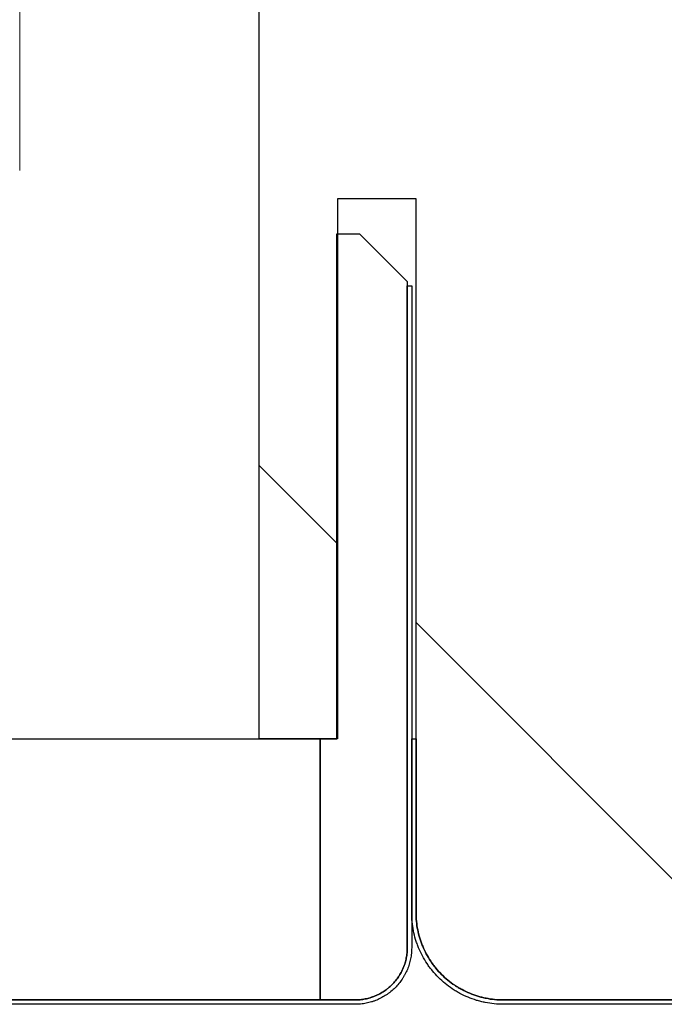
# Model space of a CAD drawing. Header units: millimetres. Extents: x -6500 to 4200, y 0 to 5940.
# Tile 87 of 157: x 319 to 356, y 1793 to 1849. Entities that reach past the tile are written whole.
import ezdxf

# ---------------------------------------------------------------- set-up
doc = ezdxf.new("R2010")
doc.units = ezdxf.units.MM
doc.layers.get('Defpoints').update_dxf_attribs({"color": 250})
doc.layers.add('1', color=250, linetype='Continuous')
doc.layers.add('153', color=250, linetype='Continuous')
doc.styles.add('Times New Roman', font='times.ttf')
doc.dimstyles.get("Standard").update_dxf_attribs({"dimtxt": 0.18, "dimasz": 0.18, "dimexe": 0.18, "dimexo": 0.0625, "dimgap": 0.09, "dimtad": 0, "dimtih": 1, "dimtoh": 1, "dimdec": 4, "dimzin": 0, "dimdsep": 46, "dimtxsty": 'Standard', "dimcen": 0.09, "dimadec": 0, "dimazin": 0, "dimtfac": 1, "dimtdec": 4, "dimtofl": 0, "dimtmove": 0, "dimatfit": 3, "dimfxl": 1, "dimtolj": 1, "dimtzin": 0, "dimarcsym": 0})

# ---------------------------------------------------------------- blocks, each defined once
blk = doc.blocks.new('_U2')
at = {"layer": '1', "linetype": 'Continuous', "lineweight": 13, "transparency": 16777216}
for p, q in [((319.271, 1840.504), (319.271, 2139.259)), ((1393.271, 1873.619), (1393.271, 2139.259)), ((369.271, 2114.259), (1343.271, 2114.259))]:
    blk.add_line(p, q, dxfattribs=at)
at = {"layer": '1', "linetype": 'Continuous', "lineweight": 70, "transparency": 16777216}
for points in [[(369.271, 2122.592), (369.271, 2105.925), (319.271, 2114.259)], [(1343.271, 2122.592), (1343.271, 2105.925), (1393.271, 2114.259)]]:
    blk.add_solid(points, dxfattribs=at)
at = {"layer": 'Defpoints', "color": 0, "linetype": 'Continuous', "lineweight": 70, "transparency": 16777216}
for p in [(1393.271, 2114.259), (1393.271, 1861.619), (319.271, 1828.504)]:
    blk.add_point(p, dxfattribs=at)
at = {"layer": '1', "linetype": 'Continuous', "lineweight": -3, "transparency": 16777216, "insert": (827.951, 2175.153), "char_height": 40, "attachment_point": 1, "style": 'Times New Roman'}
blk.add_mtext('\\A1;So', dxfattribs=at)

msp = doc.modelspace()

# ---------------------------------------------------------------- hatches: boundary and pattern name
at = {"layer": '153', "linetype": 'Continuous', "lineweight": -3}
h = msp.add_hatch(dxfattribs=at)
h.set_pattern_fill('ANSI31', color=256, scale=30, angle=59.97, style=0)
edge = h.paths.add_edge_path(flags=0)
edge.add_line((393.271, 1887.869), (393.271, 1830.619))
edge.add_line((393.021, 1830.619), (393.021, 1887.869))
edge = h.paths.add_edge_path(flags=0)
edge.add_spline(control_points=[(388.021, 1893.119), (388.195, 1893.119), (388.366, 1893.111), (388.707, 1893.077), (389.045, 1893.027), (389.378, 1892.944), (389.584, 1892.881), (389.625, 1892.868), (389.707, 1892.841), (389.748, 1892.827), (389.87, 1892.784), (389.951, 1892.753), (390.189, 1892.654), (390.499, 1892.507), (390.792, 1892.332), (391.006, 1892.189), (391.076, 1892.14), (391.18, 1892.063), (391.215, 1892.037), (391.283, 1891.983), (391.317, 1891.956), (391.484, 1891.819), (391.611, 1891.704), (391.853, 1891.462), (392.083, 1891.209), (392.288, 1890.934), (392.408, 1890.754), (392.431, 1890.718), (392.478, 1890.645), (392.5, 1890.608), (392.567, 1890.497), (392.61, 1890.422), (392.731, 1890.195), (392.878, 1889.886), (392.993, 1889.564), (393.068, 1889.318), (393.091, 1889.235), (393.133, 1889.067), (393.153, 1888.983), (393.203, 1888.728), (393.254, 1888.387), (393.271, 1888.043), (393.271, 1887.869)], knot_values=[0, 0, 0, 0, 0.0625, 0.0625, 0.125, 0.1875, 0.1875, 0.203125, 0.203125, 0.21875, 0.21875, 0.25, 0.25, 0.3125, 0.375, 0.375, 0.40625, 0.40625, 0.421875, 0.421875, 0.4375, 0.4375, 0.5, 0.5, 0.5625, 0.625, 0.625, 0.640625, 0.640625, 0.65625, 0.65625, 0.6875, 0.6875, 0.75, 0.8125, 0.8125, 0.84375, 0.84375, 0.875, 0.875, 0.9375, 1, 1, 1, 1], degree=3, periodic=0)
edge.add_line((333.021, 1893.119), (388.021, 1893.119))
edge.add_line((388.021, 1892.869), (333.021, 1892.869))
edge.add_spline(control_points=[(393.021, 1887.869), (393.021, 1888.034), (393.005, 1888.363), (392.957, 1888.687), (392.908, 1888.93), (392.89, 1889.01), (392.85, 1889.17), (392.828, 1889.249), (392.756, 1889.483), (392.646, 1889.79), (392.507, 1890.084), (392.391, 1890.301), (392.351, 1890.372), (392.287, 1890.478), (392.265, 1890.513), (392.221, 1890.583), (392.199, 1890.617), (392.085, 1890.788), (391.89, 1891.05), (391.671, 1891.291), (391.44, 1891.521), (391.319, 1891.631), (391.16, 1891.762), (391.127, 1891.788), (391.063, 1891.838), (391.03, 1891.863), (390.931, 1891.936), (390.864, 1891.983), (390.66, 1892.119), (390.381, 1892.286), (390.086, 1892.426), (389.859, 1892.52), (389.782, 1892.55), (389.666, 1892.591), (389.627, 1892.605), (389.549, 1892.63), (389.51, 1892.643), (389.313, 1892.702), (388.997, 1892.781), (388.675, 1892.829), (388.35, 1892.861), (388.186, 1892.869), (388.021, 1892.869)], knot_values=[0, 0, 0, 0, 0.0625, 0.125, 0.125, 0.15625, 0.15625, 0.1875, 0.1875, 0.25, 0.3125, 0.3125, 0.34375, 0.34375, 0.359375, 0.359375, 0.375, 0.375, 0.4375, 0.5, 0.5, 0.5625, 0.5625, 0.578125, 0.578125, 0.59375, 0.59375, 0.625, 0.625, 0.6875, 0.75, 0.75, 0.78125, 0.78125, 0.796875, 0.796875, 0.8125, 0.8125, 0.875, 0.9375, 0.9375, 1, 1, 1, 1], degree=3, periodic=0)
h = msp.add_hatch(dxfattribs=at)
h.set_pattern_fill('ANSI31', color=256, scale=30, angle=29.985, style=0)
edge = h.paths.add_edge_path(flags=0)
edge.add_line((393.271, 1887.869), (393.271, 1830.619))
edge.add_line((393.021, 1830.619), (393.021, 1887.869))
edge = h.paths.add_edge_path(flags=0)
edge.add_spline(control_points=[(388.021, 1893.119), (388.195, 1893.119), (388.366, 1893.111), (388.707, 1893.077), (389.045, 1893.027), (389.378, 1892.944), (389.584, 1892.881), (389.625, 1892.868), (389.707, 1892.841), (389.748, 1892.827), (389.87, 1892.784), (389.951, 1892.753), (390.189, 1892.654), (390.499, 1892.507), (390.792, 1892.332), (391.006, 1892.189), (391.076, 1892.14), (391.18, 1892.063), (391.215, 1892.037), (391.283, 1891.983), (391.317, 1891.956), (391.484, 1891.819), (391.611, 1891.704), (391.853, 1891.462), (392.083, 1891.209), (392.288, 1890.934), (392.408, 1890.754), (392.431, 1890.718), (392.478, 1890.645), (392.5, 1890.608), (392.567, 1890.497), (392.61, 1890.422), (392.731, 1890.195), (392.878, 1889.886), (392.993, 1889.564), (393.068, 1889.318), (393.091, 1889.235), (393.133, 1889.067), (393.153, 1888.983), (393.203, 1888.728), (393.254, 1888.387), (393.271, 1888.043), (393.271, 1887.869)], knot_values=[0, 0, 0, 0, 0.0625, 0.0625, 0.125, 0.1875, 0.1875, 0.203125, 0.203125, 0.21875, 0.21875, 0.25, 0.25, 0.3125, 0.375, 0.375, 0.40625, 0.40625, 0.421875, 0.421875, 0.4375, 0.4375, 0.5, 0.5, 0.5625, 0.625, 0.625, 0.640625, 0.640625, 0.65625, 0.65625, 0.6875, 0.6875, 0.75, 0.8125, 0.8125, 0.84375, 0.84375, 0.875, 0.875, 0.9375, 1, 1, 1, 1], degree=3, periodic=0)
edge.add_line((333.021, 1893.119), (388.021, 1893.119))
edge.add_line((388.021, 1892.869), (333.021, 1892.869))
edge.add_spline(control_points=[(393.021, 1887.869), (393.021, 1888.034), (393.005, 1888.363), (392.957, 1888.687), (392.908, 1888.93), (392.89, 1889.01), (392.85, 1889.17), (392.828, 1889.249), (392.756, 1889.483), (392.646, 1889.79), (392.507, 1890.084), (392.391, 1890.301), (392.351, 1890.372), (392.287, 1890.478), (392.265, 1890.513), (392.221, 1890.583), (392.199, 1890.617), (392.085, 1890.788), (391.89, 1891.05), (391.671, 1891.291), (391.44, 1891.521), (391.319, 1891.631), (391.16, 1891.762), (391.127, 1891.788), (391.063, 1891.838), (391.03, 1891.863), (390.931, 1891.936), (390.864, 1891.983), (390.66, 1892.119), (390.381, 1892.286), (390.086, 1892.426), (389.859, 1892.52), (389.782, 1892.55), (389.666, 1892.591), (389.627, 1892.605), (389.549, 1892.63), (389.51, 1892.643), (389.313, 1892.702), (388.997, 1892.781), (388.675, 1892.829), (388.35, 1892.861), (388.186, 1892.869), (388.021, 1892.869)], knot_values=[0, 0, 0, 0, 0.0625, 0.125, 0.125, 0.15625, 0.15625, 0.1875, 0.1875, 0.25, 0.3125, 0.3125, 0.34375, 0.34375, 0.359375, 0.359375, 0.375, 0.375, 0.4375, 0.5, 0.5, 0.5625, 0.5625, 0.578125, 0.578125, 0.59375, 0.59375, 0.625, 0.625, 0.6875, 0.75, 0.75, 0.78125, 0.78125, 0.796875, 0.796875, 0.8125, 0.8125, 0.875, 0.9375, 0.9375, 1, 1, 1, 1], degree=3, periodic=0)
h = msp.add_hatch(dxfattribs=at)
h.set_pattern_fill('ANSI31', color=256, scale=30, angle=89.954, style=0)
edge = h.paths.add_edge_path(flags=0)
edge.add_line((333.021, 1892.869), (388.021, 1892.869))
edge.add_spline(control_points=[(388.021, 1892.869), (388.186, 1892.869), (388.515, 1892.853), (388.839, 1892.805), (389.082, 1892.756), (389.162, 1892.738), (389.322, 1892.698), (389.401, 1892.676), (389.635, 1892.604), (389.942, 1892.494), (390.236, 1892.355), (390.453, 1892.239), (390.524, 1892.199), (390.63, 1892.135), (390.665, 1892.113), (390.735, 1892.069), (390.769, 1892.047), (390.94, 1891.932), (391.202, 1891.738), (391.443, 1891.519), (391.673, 1891.288), (391.783, 1891.167), (391.914, 1891.008), (391.94, 1890.975), (391.99, 1890.91), (392.015, 1890.878), (392.088, 1890.779), (392.135, 1890.712), (392.271, 1890.508), (392.439, 1890.229), (392.578, 1889.934), (392.672, 1889.707), (392.702, 1889.63), (392.743, 1889.514), (392.757, 1889.475), (392.782, 1889.397), (392.795, 1889.358), (392.854, 1889.161), (392.933, 1888.845), (392.981, 1888.523), (393.013, 1888.198), (393.021, 1888.034), (393.021, 1887.869)], knot_values=[0, 0, 0, 0, 0.0625, 0.125, 0.125, 0.15625, 0.15625, 0.1875, 0.1875, 0.25, 0.3125, 0.3125, 0.34375, 0.34375, 0.359375, 0.359375, 0.375, 0.375, 0.4375, 0.5, 0.5, 0.5625, 0.5625, 0.578125, 0.578125, 0.59375, 0.59375, 0.625, 0.625, 0.6875, 0.75, 0.75, 0.78125, 0.78125, 0.796875, 0.796875, 0.8125, 0.8125, 0.875, 0.9375, 0.9375, 1, 1, 1, 1], degree=3, periodic=0)
edge.add_line((393.021, 1887.869), (393.021, 1830.619))
edge.add_line((393.021, 1830.619), (389.271, 1830.619))
edge.add_line((389.271, 1830.619), (389.271, 1838.619))
edge.add_line((389.271, 1838.619), (385.271, 1838.619))
edge.add_line((385.271, 1838.619), (385.271, 1830.619))
edge.add_line((385.271, 1830.619), (381.271, 1830.619))
edge.add_line((381.271, 1830.619), (381.271, 1828.869))
edge.add_line((381.021, 1828.869), (381.021, 1797.869))
edge.add_spline(control_points=[(381.021, 1797.869), (381.021, 1797.704), (381.005, 1797.376), (380.957, 1797.051), (380.908, 1796.809), (380.89, 1796.728), (380.85, 1796.569), (380.828, 1796.49), (380.756, 1796.255), (380.646, 1795.949), (380.507, 1795.654), (380.391, 1795.438), (380.351, 1795.367), (380.287, 1795.261), (380.265, 1795.226), (380.221, 1795.156), (380.199, 1795.121), (380.085, 1794.951), (379.89, 1794.689), (379.671, 1794.448), (379.44, 1794.217), (379.319, 1794.107), (379.16, 1793.977), (379.127, 1793.951), (379.063, 1793.9), (379.03, 1793.875), (378.931, 1793.802), (378.864, 1793.755), (378.66, 1793.619), (378.381, 1793.452), (378.086, 1793.313), (377.859, 1793.218), (377.782, 1793.189), (377.666, 1793.147), (377.627, 1793.134), (377.549, 1793.108), (377.51, 1793.096), (377.313, 1793.036), (376.997, 1792.957), (376.675, 1792.909), (376.35, 1792.877), (376.186, 1792.869), (376.021, 1792.869)], knot_values=[0, 0, 0, 0, 0.0625, 0.125, 0.125, 0.15625, 0.15625, 0.1875, 0.1875, 0.25, 0.3125, 0.3125, 0.34375, 0.34375, 0.359375, 0.359375, 0.375, 0.375, 0.4375, 0.5, 0.5, 0.5625, 0.5625, 0.578125, 0.578125, 0.59375, 0.59375, 0.625, 0.625, 0.6875, 0.75, 0.75, 0.78125, 0.78125, 0.796875, 0.796875, 0.8125, 0.8125, 0.875, 0.9375, 0.9375, 1, 1, 1, 1], degree=3, periodic=0)
edge.add_line((376.021, 1792.869), (347.021, 1792.869))
edge.add_spline(control_points=[(347.021, 1792.869), (346.856, 1792.869), (346.528, 1792.886), (346.203, 1792.934), (345.961, 1792.982), (345.88, 1793), (345.721, 1793.041), (345.642, 1793.063), (345.407, 1793.134), (345.101, 1793.244), (344.806, 1793.384), (344.59, 1793.499), (344.519, 1793.54), (344.413, 1793.603), (344.378, 1793.625), (344.308, 1793.669), (344.273, 1793.692), (344.103, 1793.806), (343.841, 1794.001), (343.6, 1794.22), (343.369, 1794.45), (343.259, 1794.572), (343.129, 1794.731), (343.103, 1794.763), (343.052, 1794.828), (343.027, 1794.861), (342.954, 1794.96), (342.907, 1795.027), (342.771, 1795.23), (342.604, 1795.51), (342.465, 1795.805), (342.371, 1796.032), (342.341, 1796.108), (342.299, 1796.225), (342.286, 1796.264), (342.26, 1796.342), (342.248, 1796.381), (342.188, 1796.577), (342.109, 1796.894), (342.061, 1797.216), (342.029, 1797.54), (342.021, 1797.704), (342.021, 1797.869)], knot_values=[0, 0, 0, 0, 0.0625, 0.125, 0.125, 0.15625, 0.15625, 0.1875, 0.1875, 0.25, 0.3125, 0.3125, 0.34375, 0.34375, 0.359375, 0.359375, 0.375, 0.375, 0.4375, 0.5, 0.5, 0.5625, 0.5625, 0.578125, 0.578125, 0.59375, 0.59375, 0.625, 0.625, 0.6875, 0.75, 0.75, 0.78125, 0.78125, 0.796875, 0.796875, 0.8125, 0.8125, 0.875, 0.9375, 0.9375, 1, 1, 1, 1], degree=3, periodic=0)
edge.add_line((342.021, 1797.869), (342.021, 1838.869))
edge.add_line((342.021, 1838.869), (337.521, 1838.869))
edge.add_line((337.521, 1838.869), (337.521, 1807.869))
edge.add_line((337.521, 1807.869), (333.021, 1807.869))
edge.add_line((333.021, 1807.869), (333.021, 1892.869))
h = msp.add_hatch(dxfattribs=at)
h.set_pattern_fill('ANSI31', color=256, scale=30, angle=59.97, style=0)
edge = h.paths.add_edge_path(flags=0)
edge.add_line((341.521, 1795.869), (341.521, 1833.869))
edge.add_line((341.771, 1833.869), (341.771, 1795.869))
edge = h.paths.add_edge_path(flags=0)
edge.add_spline(control_points=[(338.521, 1792.869), (338.62, 1792.869), (338.719, 1792.874), (338.913, 1792.893), (339.107, 1792.922), (339.297, 1792.969), (339.414, 1793.005), (339.438, 1793.013), (339.485, 1793.028), (339.508, 1793.036), (339.578, 1793.061), (339.624, 1793.079), (339.76, 1793.135), (339.937, 1793.219), (340.105, 1793.319), (340.227, 1793.401), (340.287, 1793.443), (340.346, 1793.488), (340.385, 1793.518), (340.404, 1793.534), (340.5, 1793.612), (340.645, 1793.744), (340.842, 1793.961), (340.959, 1794.118), (341.028, 1794.221), (341.041, 1794.241), (341.068, 1794.283), (341.081, 1794.304), (341.119, 1794.368), (341.143, 1794.41), (341.213, 1794.54), (341.296, 1794.717), (341.362, 1794.901), (341.405, 1795.042), (341.418, 1795.089), (341.443, 1795.185), (341.453, 1795.233), (341.482, 1795.378), (341.511, 1795.573), (341.521, 1795.77), (341.521, 1795.869)], knot_values=[0, 0, 0, 0, 0.0625, 0.0625, 0.125, 0.1875, 0.1875, 0.203125, 0.203125, 0.21875, 0.21875, 0.25, 0.25, 0.3125, 0.375, 0.375, 0.40625, 0.421875, 0.421875, 0.4375, 0.4375, 0.5, 0.5625, 0.625, 0.625, 0.640625, 0.640625, 0.65625, 0.65625, 0.6875, 0.6875, 0.75, 0.8125, 0.8125, 0.84375, 0.84375, 0.875, 0.875, 0.9375, 1, 1, 1, 1], degree=3, periodic=0)
edge.add_line((264.521, 1792.869), (338.521, 1792.869))
edge.add_spline(control_points=[(261.521, 1795.869), (261.521, 1795.77), (261.526, 1795.672), (261.545, 1795.477), (261.574, 1795.284), (261.621, 1795.094), (261.657, 1794.976), (261.665, 1794.953), (261.68, 1794.906), (261.688, 1794.882), (261.713, 1794.813), (261.731, 1794.767), (261.787, 1794.63), (261.871, 1794.454), (261.971, 1794.286), (262.053, 1794.164), (262.095, 1794.103), (262.14, 1794.044), (262.17, 1794.006), (262.186, 1793.986), (262.264, 1793.891), (262.396, 1793.745), (262.613, 1793.548), (262.77, 1793.431), (262.873, 1793.363), (262.893, 1793.349), (262.935, 1793.323), (262.956, 1793.31), (263.02, 1793.272), (263.062, 1793.247), (263.192, 1793.178), (263.369, 1793.094), (263.553, 1793.028), (263.694, 1792.985), (263.741, 1792.972), (263.837, 1792.948), (263.885, 1792.937), (264.03, 1792.908), (264.225, 1792.879), (264.422, 1792.869), (264.521, 1792.869)], knot_values=[0, 0, 0, 0, 0.0625, 0.0625, 0.125, 0.1875, 0.1875, 0.203125, 0.203125, 0.21875, 0.21875, 0.25, 0.25, 0.3125, 0.375, 0.375, 0.40625, 0.421875, 0.421875, 0.4375, 0.4375, 0.5, 0.5625, 0.625, 0.625, 0.640625, 0.640625, 0.65625, 0.65625, 0.6875, 0.6875, 0.75, 0.8125, 0.8125, 0.84375, 0.84375, 0.875, 0.875, 0.9375, 1, 1, 1, 1], degree=3, periodic=0)
edge.add_line((261.521, 1811.619), (261.521, 1795.869))
edge.add_line((261.271, 1795.869), (261.271, 1811.619))
edge.add_spline(control_points=[(264.521, 1792.619), (264.414, 1792.619), (264.201, 1792.63), (263.989, 1792.661), (263.832, 1792.693), (263.78, 1792.705), (263.676, 1792.731), (263.625, 1792.745), (263.472, 1792.791), (263.273, 1792.863), (263.081, 1792.954), (262.941, 1793.029), (262.894, 1793.055), (262.826, 1793.096), (262.803, 1793.111), (262.758, 1793.139), (262.735, 1793.154), (262.624, 1793.228), (262.454, 1793.355), (262.219, 1793.568), (262.076, 1793.726), (261.991, 1793.829), (261.974, 1793.85), (261.941, 1793.892), (261.893, 1793.956), (261.847, 1794.022), (261.759, 1794.154), (261.65, 1794.336), (261.559, 1794.527), (261.498, 1794.675), (261.479, 1794.725), (261.452, 1794.8), (261.443, 1794.826), (261.427, 1794.876), (261.418, 1794.902), (261.38, 1795.029), (261.328, 1795.235), (261.297, 1795.445), (261.277, 1795.656), (261.271, 1795.762), (261.271, 1795.869)], knot_values=[0, 0, 0, 0, 0.0625, 0.125, 0.125, 0.15625, 0.15625, 0.1875, 0.1875, 0.25, 0.3125, 0.3125, 0.34375, 0.34375, 0.359375, 0.359375, 0.375, 0.375, 0.4375, 0.5, 0.5625, 0.5625, 0.578125, 0.578125, 0.59375, 0.625, 0.625, 0.6875, 0.75, 0.75, 0.78125, 0.78125, 0.796875, 0.796875, 0.8125, 0.8125, 0.875, 0.9375, 0.9375, 1, 1, 1, 1], degree=3, periodic=0)
edge.add_line((338.521, 1792.619), (264.521, 1792.619))
edge.add_spline(control_points=[(341.771, 1795.869), (341.771, 1795.762), (341.761, 1795.549), (341.729, 1795.337), (341.698, 1795.18), (341.686, 1795.128), (341.66, 1795.024), (341.646, 1794.973), (341.599, 1794.82), (341.528, 1794.621), (341.437, 1794.429), (341.362, 1794.289), (341.335, 1794.242), (341.294, 1794.174), (341.28, 1794.151), (341.251, 1794.106), (341.237, 1794.083), (341.162, 1793.972), (341.036, 1793.802), (340.822, 1793.567), (340.665, 1793.424), (340.561, 1793.339), (340.54, 1793.322), (340.498, 1793.289), (340.434, 1793.241), (340.369, 1793.195), (340.237, 1793.107), (340.055, 1792.998), (339.863, 1792.907), (339.716, 1792.846), (339.666, 1792.827), (339.59, 1792.8), (339.565, 1792.791), (339.514, 1792.774), (339.489, 1792.766), (339.361, 1792.728), (339.155, 1792.676), (338.946, 1792.645), (338.735, 1792.625), (338.629, 1792.619), (338.521, 1792.619)], knot_values=[0, 0, 0, 0, 0.0625, 0.125, 0.125, 0.15625, 0.15625, 0.1875, 0.1875, 0.25, 0.3125, 0.3125, 0.34375, 0.34375, 0.359375, 0.359375, 0.375, 0.375, 0.4375, 0.5, 0.5625, 0.5625, 0.578125, 0.578125, 0.59375, 0.625, 0.625, 0.6875, 0.75, 0.75, 0.78125, 0.78125, 0.796875, 0.796875, 0.8125, 0.8125, 0.875, 0.9375, 0.9375, 1, 1, 1, 1], degree=3, periodic=0)
h = msp.add_hatch(dxfattribs=at)
h.set_pattern_fill('ANSI31', color=256, scale=30, angle=29.985, style=0)
edge = h.paths.add_edge_path(flags=0)
edge.add_line((341.521, 1795.869), (341.521, 1833.869))
edge.add_line((341.771, 1833.869), (341.771, 1795.869))
edge = h.paths.add_edge_path(flags=0)
edge.add_spline(control_points=[(338.521, 1792.869), (338.62, 1792.869), (338.719, 1792.874), (338.913, 1792.893), (339.107, 1792.922), (339.297, 1792.969), (339.414, 1793.005), (339.438, 1793.013), (339.485, 1793.028), (339.508, 1793.036), (339.578, 1793.061), (339.624, 1793.079), (339.76, 1793.135), (339.937, 1793.219), (340.105, 1793.319), (340.227, 1793.401), (340.287, 1793.443), (340.346, 1793.488), (340.385, 1793.518), (340.404, 1793.534), (340.5, 1793.612), (340.645, 1793.744), (340.842, 1793.961), (340.959, 1794.118), (341.028, 1794.221), (341.041, 1794.241), (341.068, 1794.283), (341.081, 1794.304), (341.119, 1794.368), (341.143, 1794.41), (341.213, 1794.54), (341.296, 1794.717), (341.362, 1794.901), (341.405, 1795.042), (341.418, 1795.089), (341.443, 1795.185), (341.453, 1795.233), (341.482, 1795.378), (341.511, 1795.573), (341.521, 1795.77), (341.521, 1795.869)], knot_values=[0, 0, 0, 0, 0.0625, 0.0625, 0.125, 0.1875, 0.1875, 0.203125, 0.203125, 0.21875, 0.21875, 0.25, 0.25, 0.3125, 0.375, 0.375, 0.40625, 0.421875, 0.421875, 0.4375, 0.4375, 0.5, 0.5625, 0.625, 0.625, 0.640625, 0.640625, 0.65625, 0.65625, 0.6875, 0.6875, 0.75, 0.8125, 0.8125, 0.84375, 0.84375, 0.875, 0.875, 0.9375, 1, 1, 1, 1], degree=3, periodic=0)
edge.add_line((264.521, 1792.869), (338.521, 1792.869))
edge.add_spline(control_points=[(261.521, 1795.869), (261.521, 1795.77), (261.526, 1795.672), (261.545, 1795.477), (261.574, 1795.284), (261.621, 1795.094), (261.657, 1794.976), (261.665, 1794.953), (261.68, 1794.906), (261.688, 1794.882), (261.713, 1794.813), (261.731, 1794.767), (261.787, 1794.63), (261.871, 1794.454), (261.971, 1794.286), (262.053, 1794.164), (262.095, 1794.103), (262.14, 1794.044), (262.17, 1794.006), (262.186, 1793.986), (262.264, 1793.891), (262.396, 1793.745), (262.613, 1793.548), (262.77, 1793.431), (262.873, 1793.363), (262.893, 1793.349), (262.935, 1793.323), (262.956, 1793.31), (263.02, 1793.272), (263.062, 1793.247), (263.192, 1793.178), (263.369, 1793.094), (263.553, 1793.028), (263.694, 1792.985), (263.741, 1792.972), (263.837, 1792.948), (263.885, 1792.937), (264.03, 1792.908), (264.225, 1792.879), (264.422, 1792.869), (264.521, 1792.869)], knot_values=[0, 0, 0, 0, 0.0625, 0.0625, 0.125, 0.1875, 0.1875, 0.203125, 0.203125, 0.21875, 0.21875, 0.25, 0.25, 0.3125, 0.375, 0.375, 0.40625, 0.421875, 0.421875, 0.4375, 0.4375, 0.5, 0.5625, 0.625, 0.625, 0.640625, 0.640625, 0.65625, 0.65625, 0.6875, 0.6875, 0.75, 0.8125, 0.8125, 0.84375, 0.84375, 0.875, 0.875, 0.9375, 1, 1, 1, 1], degree=3, periodic=0)
edge.add_line((261.521, 1811.619), (261.521, 1795.869))
edge.add_line((261.271, 1795.869), (261.271, 1811.619))
edge.add_spline(control_points=[(264.521, 1792.619), (264.414, 1792.619), (264.201, 1792.63), (263.989, 1792.661), (263.832, 1792.693), (263.78, 1792.705), (263.676, 1792.731), (263.625, 1792.745), (263.472, 1792.791), (263.273, 1792.863), (263.081, 1792.954), (262.941, 1793.029), (262.894, 1793.055), (262.826, 1793.096), (262.803, 1793.111), (262.758, 1793.139), (262.735, 1793.154), (262.624, 1793.228), (262.454, 1793.355), (262.219, 1793.568), (262.076, 1793.726), (261.991, 1793.829), (261.974, 1793.85), (261.941, 1793.892), (261.893, 1793.956), (261.847, 1794.022), (261.759, 1794.154), (261.65, 1794.336), (261.559, 1794.527), (261.498, 1794.675), (261.479, 1794.725), (261.452, 1794.8), (261.443, 1794.826), (261.427, 1794.876), (261.418, 1794.902), (261.38, 1795.029), (261.328, 1795.235), (261.297, 1795.445), (261.277, 1795.656), (261.271, 1795.762), (261.271, 1795.869)], knot_values=[0, 0, 0, 0, 0.0625, 0.125, 0.125, 0.15625, 0.15625, 0.1875, 0.1875, 0.25, 0.3125, 0.3125, 0.34375, 0.34375, 0.359375, 0.359375, 0.375, 0.375, 0.4375, 0.5, 0.5625, 0.5625, 0.578125, 0.578125, 0.59375, 0.625, 0.625, 0.6875, 0.75, 0.75, 0.78125, 0.78125, 0.796875, 0.796875, 0.8125, 0.8125, 0.875, 0.9375, 0.9375, 1, 1, 1, 1], degree=3, periodic=0)
edge.add_line((338.521, 1792.619), (264.521, 1792.619))
edge.add_spline(control_points=[(341.771, 1795.869), (341.771, 1795.762), (341.761, 1795.549), (341.729, 1795.337), (341.698, 1795.18), (341.686, 1795.128), (341.66, 1795.024), (341.646, 1794.973), (341.599, 1794.82), (341.528, 1794.621), (341.437, 1794.429), (341.362, 1794.289), (341.335, 1794.242), (341.294, 1794.174), (341.28, 1794.151), (341.251, 1794.106), (341.237, 1794.083), (341.162, 1793.972), (341.036, 1793.802), (340.822, 1793.567), (340.665, 1793.424), (340.561, 1793.339), (340.54, 1793.322), (340.498, 1793.289), (340.434, 1793.241), (340.369, 1793.195), (340.237, 1793.107), (340.055, 1792.998), (339.863, 1792.907), (339.716, 1792.846), (339.666, 1792.827), (339.59, 1792.8), (339.565, 1792.791), (339.514, 1792.774), (339.489, 1792.766), (339.361, 1792.728), (339.155, 1792.676), (338.946, 1792.645), (338.735, 1792.625), (338.629, 1792.619), (338.521, 1792.619)], knot_values=[0, 0, 0, 0, 0.0625, 0.125, 0.125, 0.15625, 0.15625, 0.1875, 0.1875, 0.25, 0.3125, 0.3125, 0.34375, 0.34375, 0.359375, 0.359375, 0.375, 0.375, 0.4375, 0.5, 0.5625, 0.5625, 0.578125, 0.578125, 0.59375, 0.625, 0.625, 0.6875, 0.75, 0.75, 0.78125, 0.78125, 0.796875, 0.796875, 0.8125, 0.8125, 0.875, 0.9375, 0.9375, 1, 1, 1, 1], degree=3, periodic=0)
h = msp.add_hatch(dxfattribs=at)
h.set_pattern_fill('ANSI31', color=256, scale=30, angle=119.94, style=0)
h.paths.add_polyline_path([(336.521, 1807.869), (336.521, 1792.869), (266.521, 1792.869), (266.521, 1807.869)], flags=0)

# ---------------------------------------------------------------- linework, layer by layer
for p, q in [((333.021, 1807.869), (333.021, 1892.869)), ((333.021, 1807.869), (333.021, 1892.869)), ((342.021, 1838.869), (337.521, 1838.869)), ((337.521, 1838.869), (337.521, 1807.869)), ((342.021, 1838.869), (337.521, 1838.869)), ((337.521, 1838.869), (337.521, 1807.869)), ((342.021, 1797.869), (342.021, 1838.869)), ((342.021, 1797.869), (342.021, 1838.869)), ((337.471, 1807.869), (337.471, 1836.869)), ((337.471, 1836.869), (338.771, 1836.869)), ((337.471, 1807.869), (337.471, 1836.869)), ((337.471, 1836.869), (338.771, 1836.869)), ((338.771, 1836.869), (341.521, 1834.119)), ((338.771, 1836.869), (341.521, 1834.119)), ((341.521, 1834.119), (341.521, 1795.869)), ((341.521, 1834.119), (341.521, 1795.869)), ((341.521, 1795.869), (341.521, 1833.869)), ((341.521, 1833.869), (341.771, 1833.869)), ((341.521, 1795.869), (341.521, 1833.869)), ((341.521, 1833.869), (341.771, 1833.869)), ((341.771, 1833.869), (341.771, 1795.869)), ((341.771, 1833.869), (341.771, 1795.869)), ((266.521, 1807.869), (336.521, 1807.869)), ((266.521, 1807.869), (336.521, 1807.869)), ((337.521, 1807.869), (333.021, 1807.869)), ((337.521, 1807.869), (333.021, 1807.869)), ((336.521, 1807.869), (337.471, 1807.869)), ((336.521, 1792.869), (336.521, 1807.869)), ((336.521, 1807.869), (336.521, 1792.869)), ((336.521, 1807.869), (337.471, 1807.869)), ((336.521, 1792.869), (336.521, 1807.869)), ((336.521, 1807.869), (336.521, 1792.869)), ((341.771, 1797.869), (341.771, 1807.869)), ((341.771, 1807.869), (342.021, 1807.869)), ((341.771, 1797.869), (341.771, 1807.869)), ((341.771, 1807.869), (342.021, 1807.869)), ((342.021, 1807.869), (342.021, 1797.869)), ((342.021, 1807.869), (342.021, 1797.869)), ((264.521, 1792.869), (338.521, 1792.869)), ((264.521, 1792.869), (338.521, 1792.869)), ((336.521, 1792.869), (266.521, 1792.869)), ((336.521, 1792.869), (266.521, 1792.869)), ((338.521, 1792.869), (336.521, 1792.869)), ((338.521, 1792.869), (336.521, 1792.869)), ((347.021, 1792.869), (376.021, 1792.869)), ((376.021, 1792.869), (347.021, 1792.869)), ((376.021, 1792.869), (347.021, 1792.869)), ((347.021, 1792.869), (376.021, 1792.869)), ((338.521, 1792.619), (264.521, 1792.619)), ((338.521, 1792.619), (264.521, 1792.619)), ((376.021, 1792.619), (347.021, 1792.619)), ((376.021, 1792.619), (347.021, 1792.619))]:
    msp.add_line(p, q, dxfattribs=at)
for points, knots in [([(347.021, 1792.619), (346.848, 1792.619), (346.503, 1792.636), (346.162, 1792.687), (345.908, 1792.738), (345.823, 1792.757), (345.656, 1792.799), (345.573, 1792.822), (345.327, 1792.897), (345.005, 1793.013), (344.695, 1793.159), (344.468, 1793.281), (344.393, 1793.323), (344.282, 1793.39), (344.245, 1793.413), (344.172, 1793.459), (344.136, 1793.483), (343.957, 1793.603), (343.682, 1793.808), (343.429, 1794.037), (343.187, 1794.279), (343.071, 1794.407), (342.934, 1794.574), (342.907, 1794.608), (342.854, 1794.676), (342.828, 1794.71), (342.751, 1794.814), (342.701, 1794.884), (342.559, 1795.098), (342.383, 1795.392), (342.237, 1795.701), (342.138, 1795.94), (342.107, 1796.02), (342.063, 1796.142), (342.049, 1796.183), (342.022, 1796.265), (342.009, 1796.307), (341.947, 1796.513), (341.864, 1796.845), (341.813, 1797.183), (341.78, 1797.524), (341.771, 1797.696), (341.771, 1797.869)], [0, 0, 0, 0, 0.0625, 0.125, 0.125, 0.15625, 0.15625, 0.1875, 0.1875, 0.25, 0.3125, 0.3125, 0.34375, 0.34375, 0.359375, 0.359375, 0.375, 0.375, 0.4375, 0.5, 0.5, 0.5625, 0.5625, 0.578125, 0.578125, 0.59375, 0.59375, 0.625, 0.625, 0.6875, 0.75, 0.75, 0.78125, 0.78125, 0.796875, 0.796875, 0.8125, 0.8125, 0.875, 0.9375, 0.9375, 1, 1, 1, 1]), ([(347.021, 1792.619), (346.848, 1792.619), (346.503, 1792.636), (346.162, 1792.687), (345.908, 1792.738), (345.823, 1792.757), (345.656, 1792.799), (345.573, 1792.822), (345.327, 1792.897), (345.005, 1793.013), (344.695, 1793.159), (344.468, 1793.281), (344.393, 1793.323), (344.282, 1793.39), (344.245, 1793.413), (344.172, 1793.459), (344.136, 1793.483), (343.957, 1793.603), (343.682, 1793.808), (343.429, 1794.037), (343.187, 1794.279), (343.071, 1794.407), (342.934, 1794.574), (342.907, 1794.608), (342.854, 1794.676), (342.828, 1794.71), (342.751, 1794.814), (342.701, 1794.884), (342.559, 1795.098), (342.383, 1795.392), (342.237, 1795.701), (342.138, 1795.94), (342.107, 1796.02), (342.063, 1796.142), (342.049, 1796.183), (342.022, 1796.265), (342.009, 1796.307), (341.947, 1796.513), (341.864, 1796.845), (341.813, 1797.183), (341.78, 1797.524), (341.771, 1797.696), (341.771, 1797.869)], [0, 0, 0, 0, 0.0625, 0.125, 0.125, 0.15625, 0.15625, 0.1875, 0.1875, 0.25, 0.3125, 0.3125, 0.34375, 0.34375, 0.359375, 0.359375, 0.375, 0.375, 0.4375, 0.5, 0.5, 0.5625, 0.5625, 0.578125, 0.578125, 0.59375, 0.59375, 0.625, 0.625, 0.6875, 0.75, 0.75, 0.78125, 0.78125, 0.796875, 0.796875, 0.8125, 0.8125, 0.875, 0.9375, 0.9375, 1, 1, 1, 1]), ([(342.021, 1797.869), (342.021, 1797.704), (342.029, 1797.54), (342.061, 1797.216), (342.109, 1796.894), (342.188, 1796.577), (342.248, 1796.381), (342.26, 1796.342), (342.286, 1796.264), (342.299, 1796.225), (342.341, 1796.108), (342.371, 1796.032), (342.465, 1795.805), (342.604, 1795.51), (342.771, 1795.23), (342.907, 1795.027), (342.954, 1794.96), (343.027, 1794.861), (343.052, 1794.828), (343.103, 1794.763), (343.129, 1794.731), (343.259, 1794.572), (343.369, 1794.45), (343.6, 1794.22), (343.841, 1794.001), (344.103, 1793.806), (344.273, 1793.692), (344.308, 1793.669), (344.378, 1793.625), (344.413, 1793.603), (344.519, 1793.54), (344.59, 1793.499), (344.806, 1793.384), (345.101, 1793.244), (345.407, 1793.134), (345.642, 1793.063), (345.721, 1793.041), (345.88, 1793), (345.961, 1792.982), (346.203, 1792.934), (346.528, 1792.886), (346.856, 1792.869), (347.021, 1792.869)], [0, 0, 0, 0, 0.0625, 0.0625, 0.125, 0.1875, 0.1875, 0.203125, 0.203125, 0.21875, 0.21875, 0.25, 0.25, 0.3125, 0.375, 0.375, 0.40625, 0.40625, 0.421875, 0.421875, 0.4375, 0.4375, 0.5, 0.5, 0.5625, 0.625, 0.625, 0.640625, 0.640625, 0.65625, 0.65625, 0.6875, 0.6875, 0.75, 0.8125, 0.8125, 0.84375, 0.84375, 0.875, 0.875, 0.9375, 1, 1, 1, 1]), ([(347.021, 1792.869), (346.856, 1792.869), (346.528, 1792.886), (346.203, 1792.934), (345.961, 1792.982), (345.88, 1793), (345.721, 1793.041), (345.642, 1793.063), (345.407, 1793.134), (345.101, 1793.244), (344.806, 1793.384), (344.59, 1793.499), (344.519, 1793.54), (344.413, 1793.603), (344.378, 1793.625), (344.308, 1793.669), (344.273, 1793.692), (344.103, 1793.806), (343.841, 1794.001), (343.6, 1794.22), (343.369, 1794.45), (343.259, 1794.572), (343.129, 1794.731), (343.103, 1794.763), (343.052, 1794.828), (343.027, 1794.861), (342.954, 1794.96), (342.907, 1795.027), (342.771, 1795.23), (342.604, 1795.51), (342.465, 1795.805), (342.371, 1796.032), (342.341, 1796.108), (342.299, 1796.225), (342.286, 1796.264), (342.26, 1796.342), (342.248, 1796.381), (342.188, 1796.577), (342.109, 1796.894), (342.061, 1797.216), (342.029, 1797.54), (342.021, 1797.704), (342.021, 1797.869)], [0, 0, 0, 0, 0.0625, 0.125, 0.125, 0.15625, 0.15625, 0.1875, 0.1875, 0.25, 0.3125, 0.3125, 0.34375, 0.34375, 0.359375, 0.359375, 0.375, 0.375, 0.4375, 0.5, 0.5, 0.5625, 0.5625, 0.578125, 0.578125, 0.59375, 0.59375, 0.625, 0.625, 0.6875, 0.75, 0.75, 0.78125, 0.78125, 0.796875, 0.796875, 0.8125, 0.8125, 0.875, 0.9375, 0.9375, 1, 1, 1, 1]), ([(347.021, 1792.869), (346.856, 1792.869), (346.528, 1792.886), (346.203, 1792.934), (345.961, 1792.982), (345.88, 1793), (345.721, 1793.041), (345.642, 1793.063), (345.407, 1793.134), (345.101, 1793.244), (344.806, 1793.384), (344.59, 1793.499), (344.519, 1793.54), (344.413, 1793.603), (344.378, 1793.625), (344.308, 1793.669), (344.273, 1793.692), (344.103, 1793.806), (343.841, 1794.001), (343.6, 1794.22), (343.369, 1794.45), (343.259, 1794.572), (343.129, 1794.731), (343.103, 1794.763), (343.052, 1794.828), (343.027, 1794.861), (342.954, 1794.96), (342.907, 1795.027), (342.771, 1795.23), (342.604, 1795.51), (342.465, 1795.805), (342.371, 1796.032), (342.341, 1796.108), (342.299, 1796.225), (342.286, 1796.264), (342.26, 1796.342), (342.248, 1796.381), (342.188, 1796.577), (342.109, 1796.894), (342.061, 1797.216), (342.029, 1797.54), (342.021, 1797.704), (342.021, 1797.869)], [0, 0, 0, 0, 0.0625, 0.125, 0.125, 0.15625, 0.15625, 0.1875, 0.1875, 0.25, 0.3125, 0.3125, 0.34375, 0.34375, 0.359375, 0.359375, 0.375, 0.375, 0.4375, 0.5, 0.5, 0.5625, 0.5625, 0.578125, 0.578125, 0.59375, 0.59375, 0.625, 0.625, 0.6875, 0.75, 0.75, 0.78125, 0.78125, 0.796875, 0.796875, 0.8125, 0.8125, 0.875, 0.9375, 0.9375, 1, 1, 1, 1]), ([(342.021, 1797.869), (342.021, 1797.704), (342.029, 1797.54), (342.061, 1797.216), (342.109, 1796.894), (342.188, 1796.577), (342.248, 1796.381), (342.26, 1796.342), (342.286, 1796.264), (342.299, 1796.225), (342.341, 1796.108), (342.371, 1796.032), (342.465, 1795.805), (342.604, 1795.51), (342.771, 1795.23), (342.907, 1795.027), (342.954, 1794.96), (343.027, 1794.861), (343.052, 1794.828), (343.103, 1794.763), (343.129, 1794.731), (343.259, 1794.572), (343.369, 1794.45), (343.6, 1794.22), (343.841, 1794.001), (344.103, 1793.806), (344.273, 1793.692), (344.308, 1793.669), (344.378, 1793.625), (344.413, 1793.603), (344.519, 1793.54), (344.59, 1793.499), (344.806, 1793.384), (345.101, 1793.244), (345.407, 1793.134), (345.642, 1793.063), (345.721, 1793.041), (345.88, 1793), (345.961, 1792.982), (346.203, 1792.934), (346.528, 1792.886), (346.856, 1792.869), (347.021, 1792.869)], [0, 0, 0, 0, 0.0625, 0.0625, 0.125, 0.1875, 0.1875, 0.203125, 0.203125, 0.21875, 0.21875, 0.25, 0.25, 0.3125, 0.375, 0.375, 0.40625, 0.40625, 0.421875, 0.421875, 0.4375, 0.4375, 0.5, 0.5, 0.5625, 0.625, 0.625, 0.640625, 0.640625, 0.65625, 0.65625, 0.6875, 0.6875, 0.75, 0.8125, 0.8125, 0.84375, 0.84375, 0.875, 0.875, 0.9375, 1, 1, 1, 1]), ([(341.771, 1795.869), (341.771, 1795.762), (341.761, 1795.549), (341.729, 1795.337), (341.698, 1795.18), (341.686, 1795.128), (341.66, 1795.024), (341.646, 1794.973), (341.599, 1794.82), (341.528, 1794.621), (341.437, 1794.429), (341.362, 1794.289), (341.335, 1794.242), (341.294, 1794.174), (341.28, 1794.151), (341.251, 1794.106), (341.237, 1794.083), (341.162, 1793.972), (341.036, 1793.802), (340.822, 1793.567), (340.665, 1793.424), (340.561, 1793.339), (340.54, 1793.322), (340.498, 1793.289), (340.434, 1793.241), (340.369, 1793.195), (340.237, 1793.107), (340.055, 1792.998), (339.863, 1792.907), (339.716, 1792.846), (339.666, 1792.827), (339.59, 1792.8), (339.565, 1792.791), (339.514, 1792.774), (339.489, 1792.766), (339.361, 1792.728), (339.155, 1792.676), (338.946, 1792.645), (338.735, 1792.625), (338.629, 1792.619), (338.521, 1792.619)], [0, 0, 0, 0, 0.0625, 0.125, 0.125, 0.15625, 0.15625, 0.1875, 0.1875, 0.25, 0.3125, 0.3125, 0.34375, 0.34375, 0.359375, 0.359375, 0.375, 0.375, 0.4375, 0.5, 0.5625, 0.5625, 0.578125, 0.578125, 0.59375, 0.625, 0.625, 0.6875, 0.75, 0.75, 0.78125, 0.78125, 0.796875, 0.796875, 0.8125, 0.8125, 0.875, 0.9375, 0.9375, 1, 1, 1, 1]), ([(338.521, 1792.869), (338.62, 1792.869), (338.719, 1792.874), (338.913, 1792.893), (339.107, 1792.922), (339.297, 1792.969), (339.414, 1793.005), (339.438, 1793.013), (339.485, 1793.028), (339.508, 1793.036), (339.578, 1793.061), (339.624, 1793.079), (339.76, 1793.135), (339.937, 1793.219), (340.105, 1793.319), (340.227, 1793.401), (340.287, 1793.443), (340.346, 1793.488), (340.385, 1793.518), (340.404, 1793.534), (340.5, 1793.612), (340.645, 1793.744), (340.842, 1793.961), (340.959, 1794.118), (341.028, 1794.221), (341.041, 1794.241), (341.068, 1794.283), (341.081, 1794.304), (341.119, 1794.368), (341.143, 1794.41), (341.213, 1794.54), (341.296, 1794.717), (341.362, 1794.901), (341.405, 1795.042), (341.418, 1795.089), (341.443, 1795.185), (341.453, 1795.233), (341.482, 1795.378), (341.511, 1795.573), (341.521, 1795.77), (341.521, 1795.869)], [0, 0, 0, 0, 0.0625, 0.0625, 0.125, 0.1875, 0.1875, 0.203125, 0.203125, 0.21875, 0.21875, 0.25, 0.25, 0.3125, 0.375, 0.375, 0.40625, 0.421875, 0.421875, 0.4375, 0.4375, 0.5, 0.5625, 0.625, 0.625, 0.640625, 0.640625, 0.65625, 0.65625, 0.6875, 0.6875, 0.75, 0.8125, 0.8125, 0.84375, 0.84375, 0.875, 0.875, 0.9375, 1, 1, 1, 1]), ([(341.521, 1795.869), (341.521, 1795.77), (341.511, 1795.573), (341.482, 1795.378), (341.453, 1795.233), (341.443, 1795.185), (341.418, 1795.089), (341.405, 1795.042), (341.362, 1794.901), (341.296, 1794.717), (341.213, 1794.54), (341.143, 1794.41), (341.119, 1794.368), (341.081, 1794.304), (341.068, 1794.283), (341.041, 1794.241), (341.028, 1794.221), (340.959, 1794.118), (340.842, 1793.961), (340.645, 1793.744), (340.5, 1793.612), (340.404, 1793.534), (340.385, 1793.518), (340.346, 1793.488), (340.287, 1793.443), (340.227, 1793.401), (340.105, 1793.319), (339.937, 1793.219), (339.76, 1793.135), (339.624, 1793.079), (339.578, 1793.061), (339.508, 1793.036), (339.485, 1793.028), (339.438, 1793.013), (339.414, 1793.005), (339.297, 1792.969), (339.107, 1792.922), (338.913, 1792.893), (338.719, 1792.874), (338.62, 1792.869), (338.521, 1792.869)], [0, 0, 0, 0, 0.0625, 0.125, 0.125, 0.15625, 0.15625, 0.1875, 0.1875, 0.25, 0.3125, 0.3125, 0.34375, 0.34375, 0.359375, 0.359375, 0.375, 0.375, 0.4375, 0.5, 0.5625, 0.5625, 0.578125, 0.578125, 0.59375, 0.625, 0.625, 0.6875, 0.75, 0.75, 0.78125, 0.78125, 0.796875, 0.796875, 0.8125, 0.8125, 0.875, 0.9375, 0.9375, 1, 1, 1, 1]), ([(341.771, 1795.869), (341.771, 1795.762), (341.761, 1795.549), (341.729, 1795.337), (341.698, 1795.18), (341.686, 1795.128), (341.66, 1795.024), (341.646, 1794.973), (341.599, 1794.82), (341.528, 1794.621), (341.437, 1794.429), (341.362, 1794.289), (341.335, 1794.242), (341.294, 1794.174), (341.28, 1794.151), (341.251, 1794.106), (341.237, 1794.083), (341.162, 1793.972), (341.036, 1793.802), (340.822, 1793.567), (340.665, 1793.424), (340.561, 1793.339), (340.54, 1793.322), (340.498, 1793.289), (340.434, 1793.241), (340.369, 1793.195), (340.237, 1793.107), (340.055, 1792.998), (339.863, 1792.907), (339.716, 1792.846), (339.666, 1792.827), (339.59, 1792.8), (339.565, 1792.791), (339.514, 1792.774), (339.489, 1792.766), (339.361, 1792.728), (339.155, 1792.676), (338.946, 1792.645), (338.735, 1792.625), (338.629, 1792.619), (338.521, 1792.619)], [0, 0, 0, 0, 0.0625, 0.125, 0.125, 0.15625, 0.15625, 0.1875, 0.1875, 0.25, 0.3125, 0.3125, 0.34375, 0.34375, 0.359375, 0.359375, 0.375, 0.375, 0.4375, 0.5, 0.5625, 0.5625, 0.578125, 0.578125, 0.59375, 0.625, 0.625, 0.6875, 0.75, 0.75, 0.78125, 0.78125, 0.796875, 0.796875, 0.8125, 0.8125, 0.875, 0.9375, 0.9375, 1, 1, 1, 1]), ([(338.521, 1792.869), (338.62, 1792.869), (338.719, 1792.874), (338.913, 1792.893), (339.107, 1792.922), (339.297, 1792.969), (339.414, 1793.005), (339.438, 1793.013), (339.485, 1793.028), (339.508, 1793.036), (339.578, 1793.061), (339.624, 1793.079), (339.76, 1793.135), (339.937, 1793.219), (340.105, 1793.319), (340.227, 1793.401), (340.287, 1793.443), (340.346, 1793.488), (340.385, 1793.518), (340.404, 1793.534), (340.5, 1793.612), (340.645, 1793.744), (340.842, 1793.961), (340.959, 1794.118), (341.028, 1794.221), (341.041, 1794.241), (341.068, 1794.283), (341.081, 1794.304), (341.119, 1794.368), (341.143, 1794.41), (341.213, 1794.54), (341.296, 1794.717), (341.362, 1794.901), (341.405, 1795.042), (341.418, 1795.089), (341.443, 1795.185), (341.453, 1795.233), (341.482, 1795.378), (341.511, 1795.573), (341.521, 1795.77), (341.521, 1795.869)], [0, 0, 0, 0, 0.0625, 0.0625, 0.125, 0.1875, 0.1875, 0.203125, 0.203125, 0.21875, 0.21875, 0.25, 0.25, 0.3125, 0.375, 0.375, 0.40625, 0.421875, 0.421875, 0.4375, 0.4375, 0.5, 0.5625, 0.625, 0.625, 0.640625, 0.640625, 0.65625, 0.65625, 0.6875, 0.6875, 0.75, 0.8125, 0.8125, 0.84375, 0.84375, 0.875, 0.875, 0.9375, 1, 1, 1, 1]), ([(341.521, 1795.869), (341.521, 1795.77), (341.511, 1795.573), (341.482, 1795.378), (341.453, 1795.233), (341.443, 1795.185), (341.418, 1795.089), (341.405, 1795.042), (341.362, 1794.901), (341.296, 1794.717), (341.213, 1794.54), (341.143, 1794.41), (341.119, 1794.368), (341.081, 1794.304), (341.068, 1794.283), (341.041, 1794.241), (341.028, 1794.221), (340.959, 1794.118), (340.842, 1793.961), (340.645, 1793.744), (340.5, 1793.612), (340.404, 1793.534), (340.385, 1793.518), (340.346, 1793.488), (340.287, 1793.443), (340.227, 1793.401), (340.105, 1793.319), (339.937, 1793.219), (339.76, 1793.135), (339.624, 1793.079), (339.578, 1793.061), (339.508, 1793.036), (339.485, 1793.028), (339.438, 1793.013), (339.414, 1793.005), (339.297, 1792.969), (339.107, 1792.922), (338.913, 1792.893), (338.719, 1792.874), (338.62, 1792.869), (338.521, 1792.869)], [0, 0, 0, 0, 0.0625, 0.125, 0.125, 0.15625, 0.15625, 0.1875, 0.1875, 0.25, 0.3125, 0.3125, 0.34375, 0.34375, 0.359375, 0.359375, 0.375, 0.375, 0.4375, 0.5, 0.5625, 0.5625, 0.578125, 0.578125, 0.59375, 0.625, 0.625, 0.6875, 0.75, 0.75, 0.78125, 0.78125, 0.796875, 0.796875, 0.8125, 0.8125, 0.875, 0.9375, 0.9375, 1, 1, 1, 1])]:
    msp.add_open_spline(points, degree=3, knots=knots, dxfattribs=at)

# ---------------------------------------------------------------- dimensions: what is measured, and where the dimension line sits
at = {"layer": '1', "linetype": 'Continuous', "lineweight": -3}
dim = msp.add_linear_dim(base=(1393.271, 2114.259), p1=(319.271, 1828.504), p2=(1393.271, 1861.619), angle=180, text='So', dimstyle='Standard', override={"dimscale": 20, "dimtxt": 2, "dimasz": 2.5, "dimexe": 1.25, "dimexo": 0.6, "dimgap": 1, "dimtad": 1, "dimtih": 0, "dimtoh": 0, "dimdec": 1, "dimlfac": 1, "dimzin": 8, "dimdsep": 44, "dimlunit": 2, "dimpost": '', "dimtxsty": 'Times New Roman', "dimsah": 1, "dimse1": 0, "dimse2": 0, "dimsd1": 0, "dimsd2": 0, "dimclrd": 256, "dimclre": 256, "dimclrt": 256, "dimtol": 0, "dimtm": -0.1, "dimtfac": 1, "dimtdec": 2, "dimtofl": 1, "dimtmove": 0, "dimtzin": 8, "dimlwd": 13, "dimlwe": 13}, dxfattribs=at)
dim.commit()
dim.dimension.update_dxf_attribs({"geometry": '_U2', "text_midpoint": (856.271, 2114.259), "dimtype": 160})

doc.saveas('drawing.dxf')
